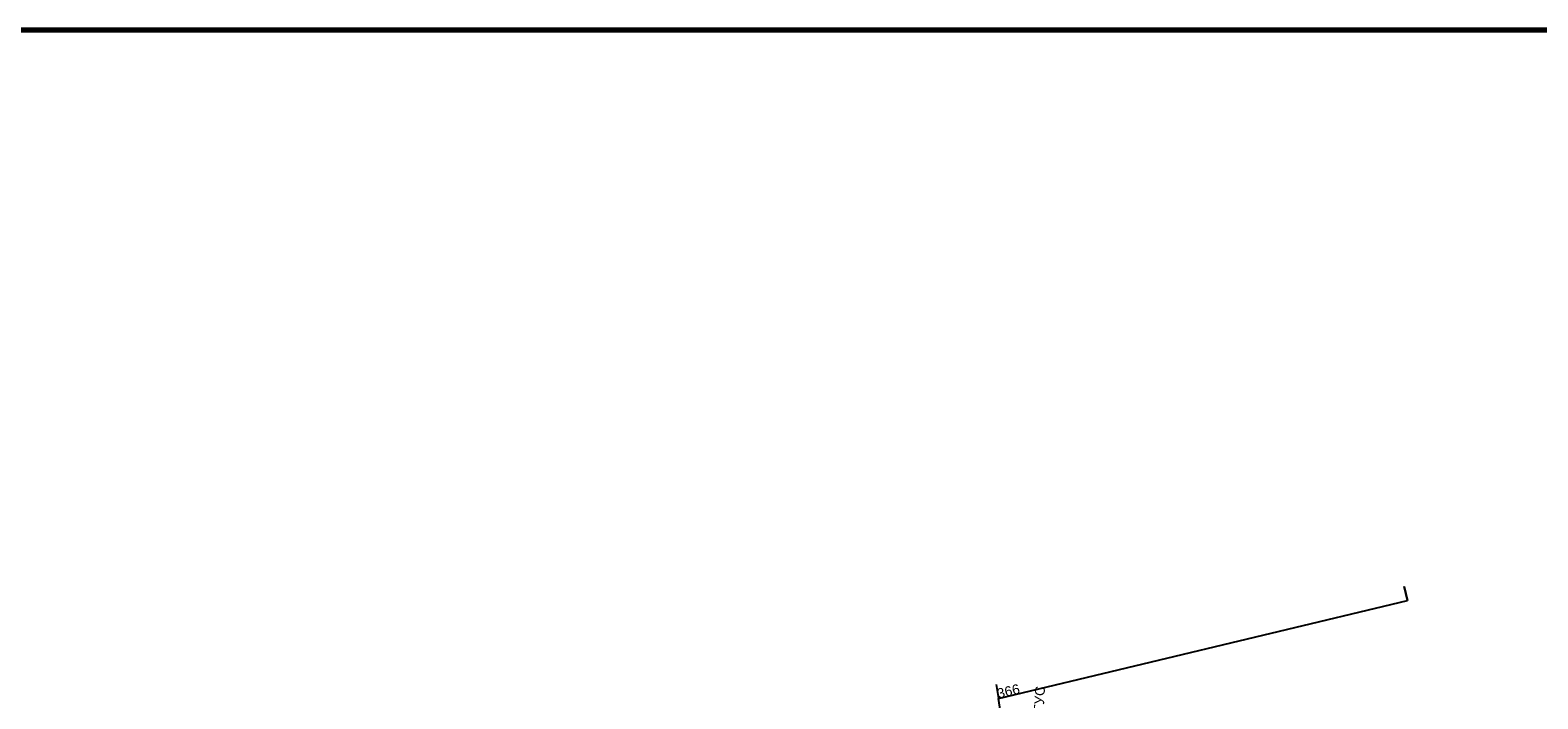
# Model space of a CAD drawing. Header units: millimetres. Extents: x -10 to 1169, y 1 to 1686.
# Tile 103 of 224: x 901 to 1055, y 222 to 290. Entities that reach past the tile are written whole.
import ezdxf

# ---------------------------------------------------------------- set-up
doc = ezdxf.new("R2010")
doc.units = ezdxf.units.MM
for name, color, linetype in [('CONTURS', 7, 'Continuous'), ('Листы', 7, 'Continuous'), ('УЧАСТКИ', 7, 'Continuous')]:
    doc.layers.add(name, color=color, linetype=linetype)
doc.styles.get("Standard").update_dxf_attribs({"font": 'arial.ttf'})

msp = doc.modelspace()

# ---------------------------------------------------------------- linework, layer by layer
at = {"layer": 'Листы', "lineweight": 70, "ltscale": 200}
msp.add_lwpolyline([(1149.52969, 290.32974), (71.00347, 290.32974), (71.00347, 4.44969), (1149.52969, 4.44969)], close=True, dxfattribs=at)
at = {"layer": 'УЧАСТКИ', "color": 6, "linetype": 'Continuous', "lineweight": -2}
for p, q in [((1041.2428, 232.05277), (1040.90057, 233.47805)), ((1040.90057, 233.47805), (1041.2428, 232.05277)), ((999.47019, 222.0223), (1041.2428, 232.05277)), ((999.47019, 222.0223), (1041.2428, 232.05277)), ((999.23773, 223.47394), (999.47019, 222.0223)), ((1000.7352, 214.09865), (999.47019, 222.0223))]:
    msp.add_line(p, q, dxfattribs=at)

# ---------------------------------------------------------------- texts
at = {"layer": 'CONTURS', "lineweight": -2}
msp.add_text('ЗУПТУС', height=1, rotation=86.5958882, dxfattribs=at).set_placement((1003.90433, 217.79259))
at = {"layer": 'УЧАСТКИ', "color": 6, "lineweight": -2}
for s in ['366', '3']:
    msp.add_text(s, height=1, rotation=13.5022747, dxfattribs=at).set_placement((999.47019, 222.0223))

doc.saveas('drawing.dxf')
